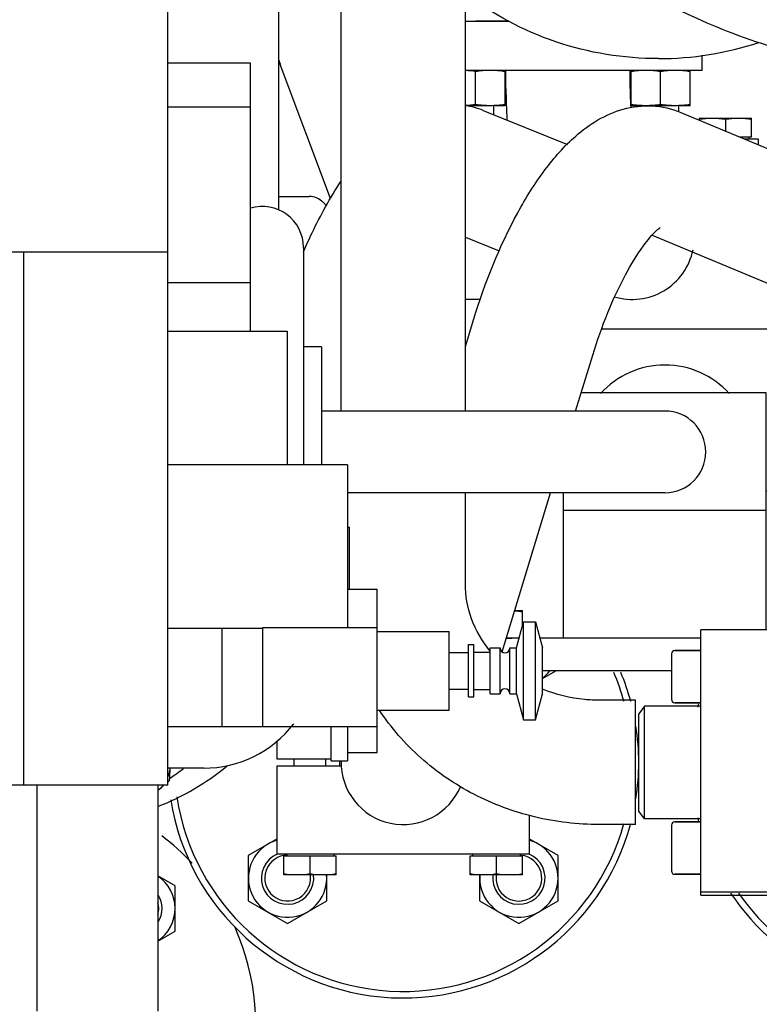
# Model space of a CAD drawing. Header units: millimetres. Extents: x 0 to 1189, y 0 to 841.
# Tile 92 of 106: x 1081 to 1092, y 230 to 245. Entities that reach past the tile are written whole.
import ezdxf

# ---------------------------------------------------------------- set-up
doc = ezdxf.new("R2010")
doc.units = ezdxf.units.MM
doc.header["$LTSCALE"] = 65.395
for name, color, linetype in [('1907_853507_02_PBL1440', 7, 'CONTINUOUS'), ('1907_853700_34_ABL1497', 7, 'CONTINUOUS'), ('1907_853700_34_P01_PBL1498', 7, 'CONTINUOUS'), ('1907_853700_45_ABL1433', 7, 'CONTINUOUS'), ('1907_853700_45_P01_PBL1434', 7, 'CONTINUOUS'), ('1907_854000_21_SIMPLE1_T1_X_PBL1437', 7, 'CONTINUOUS'), ('1907_854000_21_SIMPLE1_X_ABL1436', 7, 'CONTINUOUS'), ('32007_060000_TLKS_KGS_ABL1415', 7, 'CONTINUOUS'), ('32007_060000_TLKS_KGS_V_ABL1390', 7, 'CONTINUOUS'), ('32007_061000_TLKS_KGS_ABL1416', 7, 'CONTINUOUS'), ('32007_061000_TLKS_KGS_V_ABL1391', 7, 'CONTINUOUS'), ('32007_836000_01_SIMPLE1_T1_X_PBL1452', 7, 'CONTINUOUS'), ('32007_836000_01_SIMPLE1_T2_X_PBL1451', 7, 'CONTINUOUS'), ('32007_836000_01_SIMPLE1_X_ABL1450', 7, 'CONTINUOUS'), ('32007_853500_03_ABL1417', 7, 'CONTINUOUS'), ('32007_853700_03_ABL1459', 7, 'CONTINUOUS'), ('32007_853700_03_P01_PBL1555', 7, 'CONTINUOUS'), ('32007_853700_04_ABL1448', 7, 'CONTINUOUS'), ('32007_853700_04_P01_PBL1449', 7, 'CONTINUOUS'), ('32007_853700_07_ABL1461', 7, 'CONTINUOUS'), ('32007_853701_03_PBL1447', 7, 'CONTINUOUS'), ('32007_853901_02_PBL1462', 7, 'CONTINUOUS'), ('32007_881500_01_SIMPLE1_T2_X_PBL1803', 7, 'CONTINUOUS'), ('32007_881500_01_SIMPLE1_T2_X_PBL1808', 7, 'CONTINUOUS'), ('32007_881500_01_SIMPLE1_T2_X_PBL1812', 7, 'CONTINUOUS'), ('32007_881500_01_SIMPLE1_T4_X_PBL1412', 7, 'CONTINUOUS'), ('32007_881500_01_SIMPLE1_X_ABL1397', 7, 'CONTINUOUS'), ('32097_000000_TLKS_MARKETING_ABL1302', 7, 'CONTINUOUS'), ('34007_452000_01_SIMPLE1_T1_X_PBL1410', 7, 'CONTINUOUS'), ('34007_452000_01_SIMPLE1_X_ABL1409', 7, 'CONTINUOUS'), ('B32X38-DIN2576-MAK_PBL1809', 7, 'CONTINUOUS'), ('CFS102-ST_SCHERER_PBL1435', 7, 'CONTINUOUS'), ('D910-G1_2A_PBL1802', 7, 'CONTINUOUS'), ('I4014-M10X70_PBL1456', 7, 'CONTINUOUS'), ('I4014-M10X80_PBL1422', 7, 'CONTINUOUS'), ('I4014-M10X80_PBL1423', 7, 'CONTINUOUS'), ('I4014-M12X45_PBL1577', 7, 'CONTINUOUS'), ('I4014-M12X45_PBL1578', 7, 'CONTINUOUS'), ('I4014-M16X55_PBL1807', 7, 'CONTINUOUS'), ('I4014-M16X55_PBL1810', 7, 'CONTINUOUS'), ('I4014-M16X55_PBL1811', 7, 'CONTINUOUS'), ('I4032-M10_PBL1441', 7, 'CONTINUOUS'), ('I4032-M12_PBL1457', 7, 'CONTINUOUS'), ('I4032-M12_PBL1458', 7, 'CONTINUOUS'), ('I4032-M16_PBL1558', 7, 'CONTINUOUS'), ('I4032-M16_PBL1559', 7, 'CONTINUOUS'), ('I4032-M16_PBL1564', 7, 'CONTINUOUS'), ('I4032-M16_PBL1572', 7, 'CONTINUOUS'), ('I4762-M10X35_PBL1424', 7, 'CONTINUOUS'), ('I4762-M10X35_PBL1439', 7, 'CONTINUOUS'), ('N4011-C1-82X39_PBL1460', 7, 'CONTINUOUS'), ('N4011-C1-82X39_PBL1464', 7, 'CONTINUOUS'), ('N6003-10_5X20-2_PBL1455', 7, 'CONTINUOUS'), ('RKD3000-38_PBL1425', 7, 'CONTINUOUS'), ('RKD3000-38_PBL1438', 7, 'CONTINUOUS'), ('top_7_VBL1301', 7, 'CONTINUOUS')]:
    doc.layers.add(name, color=color, linetype=linetype)

# ---------------------------------------------------------------- blocks, each defined once
blk = doc.blocks.new('32007_881500_01_SIMPLE1_T4_X_PBL1412', base_point=(1091.689, 233.574))
at = {"layer": '32007_881500_01_SIMPLE1_T4_X_PBL1412', "color": 7, "linetype": 'Continuous'}
for p, q in [((1092.364, 235.602), (1091.014, 235.602)), ((1091.014, 231.547), (1091.014, 235.602)), ((1092.364, 231.547), (1092.364, 235.602)), ((1091.014, 231.597), (1092.364, 231.597)), ((1091.014, 231.547), (1092.364, 231.547))]:
    blk.add_line(p, q, dxfattribs=at)
blk = doc.blocks.new('32007_881500_01_SIMPLE1_T2_X_PBL1803', base_point=(1081.246, 229.912))
at = {"layer": '32007_881500_01_SIMPLE1_T2_X_PBL1803', "color": 7, "linetype": 'Continuous'}
for radius, start, end in [(3.6, 43.1077, 53.0558), (3.6, 231.8188, 24.1829), (3.5, 230.6393, 360)]:
    blk.add_arc((1080.609, 229.577), radius, start, end, dxfattribs=at)
blk = doc.blocks.new('32007_881500_01_SIMPLE1_T2_X_PBL1808', base_point=(1086.487, 234.91))
at = {"layer": '32007_881500_01_SIMPLE1_T2_X_PBL1808', "color": 7, "linetype": 'Continuous'}
for radius, start, end in [(3.5, 15.4521, 23.1422), (3.6, 15.0058, 22.4493), (3.6, 351.1309, 8.8691), (3.6, 189.0991, 344.9942), (3.5, 188.6352, 344.5479)]:
    blk.add_arc((1086.464, 233.577), radius, start, end, dxfattribs=at)
blk = doc.blocks.new('32007_881500_01_SIMPLE1_T2_X_PBL1812', base_point=(1094.514, 234.378))
at = {"layer": '32007_881500_01_SIMPLE1_T2_X_PBL1812', "color": 7, "linetype": 'Continuous'}
for radius, start, end in [(3.5, 20.9501, 23.1422), (3.6, 20.3508, 22.4493), (3.6, 165.65, 166.4053), (3.6, 193.5947, 194.35), (3.6, 213.7054, 339.6492), (3.5, 214.7858, 339.0499)]:
    blk.add_arc((1094.464, 233.577), radius, start, end, dxfattribs=at)
blk = doc.blocks.new('32007_881500_01_SIMPLE1_X_ABL1397', base_point=(1087.351, 252.823))
at = {"layer": '32007_881500_01_SIMPLE1_T2_X_PBL1803'}
blk.add_blockref('32007_881500_01_SIMPLE1_T2_X_PBL1803', (1081.246, 229.912), dxfattribs=at)
at = {"layer": '32007_881500_01_SIMPLE1_T2_X_PBL1808'}
blk.add_blockref('32007_881500_01_SIMPLE1_T2_X_PBL1808', (1086.487, 234.91), dxfattribs=at)
at = {"layer": '32007_881500_01_SIMPLE1_T2_X_PBL1812'}
blk.add_blockref('32007_881500_01_SIMPLE1_T2_X_PBL1812', (1094.514, 234.378), dxfattribs=at)
at = {"layer": '32007_881500_01_SIMPLE1_T4_X_PBL1412'}
blk.add_blockref('32007_881500_01_SIMPLE1_T4_X_PBL1412', (1091.689, 233.574), dxfattribs=at)
blk = doc.blocks.new('34007_452000_01_SIMPLE1_T1_X_PBL1410', base_point=(1076.891, 238.314))
at = {"layer": '34007_452000_01_SIMPLE1_T1_X_PBL1410', "color": 7, "linetype": 'Continuous'}
for p, q in [((1082.864, 233.227), (1082.864, 245.377)), ((1082.864, 244.268), (1084.126, 244.268)), ((1084.126, 244.268), (1084.126, 240.168)), ((1082.864, 243.593), (1084.126, 243.593)), ((1065.864, 241.377), (1082.864, 241.377)), ((1080.664, 233.227), (1080.664, 241.377)), ((1082.864, 240.912), (1084.126, 240.912)), ((1082.864, 240.168), (1084.689, 240.168)), ((1084.689, 240.168), (1084.689, 238.127)), ((1085.614, 238.127), (1082.864, 238.127)), ((1085.614, 238.127), (1085.614, 235.632)), ((1085.614, 236.227), (1086.064, 236.227)), ((1086.064, 233.727), (1086.064, 236.227)), ((1086.064, 235.632), (1084.314, 235.632)), ((1084.314, 235.632), (1084.314, 234.127)), ((1088.194, 235.327), (1088.301, 235.727)), ((1088.301, 235.727), (1088.487, 235.727)), ((1088.301, 234.227), (1088.301, 235.727)), ((1088.487, 235.727), (1088.594, 235.327)), ((1088.487, 234.227), (1088.487, 235.727)), ((1082.864, 235.627), (1084.314, 235.627)), ((1083.689, 235.627), (1083.689, 234.127)), ((1086.064, 235.577), (1087.164, 235.577)), ((1087.164, 234.377), (1087.164, 235.577)), ((1087.464, 235.377), (1087.544, 235.377)), ((1087.464, 234.577), (1087.464, 235.377)), ((1087.544, 234.577), (1087.544, 235.377)), ((1087.794, 235.327), (1087.944, 235.327)), ((1087.794, 234.627), (1087.794, 235.327)), ((1087.944, 234.627), (1087.944, 235.327)), ((1088.094, 235.327), (1088.194, 235.327)), ((1088.094, 234.627), (1088.094, 235.327)), ((1088.194, 234.627), (1088.194, 235.327)), ((1088.594, 234.627), (1088.594, 235.327)), ((1087.164, 235.257), (1087.464, 235.257)), ((1087.544, 235.264), (1087.794, 235.264)), ((1087.164, 234.697), (1087.464, 234.697)), ((1087.464, 234.577), (1087.544, 234.577)), ((1087.544, 234.689), (1087.794, 234.689)), ((1087.794, 234.627), (1087.944, 234.627)), ((1088.094, 234.627), (1088.194, 234.627)), ((1088.194, 234.627), (1088.301, 234.227)), ((1088.487, 234.227), (1088.594, 234.627)), ((1086.064, 234.377), (1087.164, 234.377)), ((1082.864, 234.127), (1086.064, 234.127)), ((1085.364, 233.602), (1085.364, 234.127)), ((1085.614, 234.127), (1085.614, 233.602)), ((1088.301, 234.227), (1088.487, 234.227)), ((1085.614, 233.727), (1086.064, 233.727)), ((1085.364, 233.602), (1085.614, 233.602)), ((1082.864, 233.227), (1065.864, 233.227)), ((1080.864, 233.227), (1080.864, 229.777)), ((1082.714, 233.227), (1082.714, 229.777))]:
    blk.add_line(p, q, dxfattribs=at)
for centre, start, end in [((1088.019, 235.327), 180.0191, 359.9618), ((1088.019, 234.627), 0.0382, 179.9809)]:
    blk.add_arc(centre, 0.075, start, end, dxfattribs=at)
blk = doc.blocks.new('34007_452000_01_SIMPLE1_X_ABL1409', base_point=(1076.891, 238.314))
at = {"layer": '34007_452000_01_SIMPLE1_T1_X_PBL1410'}
blk.add_blockref('34007_452000_01_SIMPLE1_T1_X_PBL1410', (1076.891, 238.314), dxfattribs=at)
blk = doc.blocks.new('1907_854000_21_SIMPLE1_T1_X_PBL1437', base_point=(1087.439, 237.767))
at = {"layer": '1907_854000_21_SIMPLE1_T1_X_PBL1437', "color": 7, "linetype": 'Continuous'}
for p, q in [((1084.939, 241.445), (1084.939, 238.127)), ((1085.214, 239.927), (1084.939, 239.927)), ((1085.214, 239.927), (1085.214, 238.127)), ((1092.014, 239.227), (1089.185, 239.227)), ((1092.014, 235.602), (1092.014, 239.227)), ((1090.464, 238.947), (1085.214, 238.947)), ((1090.464, 237.697), (1085.614, 237.697)), ((1088.914, 235.477), (1088.914, 237.697)), ((1092.014, 237.427), (1088.914, 237.427)), ((1085.614, 237.172), (1085.642, 237.172)), ((1085.642, 236.227), (1085.642, 237.172)), ((1083.414, 233.489), (1082.864, 233.489))]:
    blk.add_line(p, q, dxfattribs=at)
for centre, radius, start, end in [((1084.314, 241.447), 0.625, 0, 107.0168), ((1090.464, 238.322), 1.328, 42.1927, 137.8073), ((1090.464, 238.322), 0.625, 270, 90), ((1083.414, 235.227), 1.738, 270, 322.3873)]:
    blk.add_arc(centre, radius, start, end, dxfattribs=at)
blk = doc.blocks.new('1907_854000_21_SIMPLE1_X_ABL1436', base_point=(1087.439, 237.767))
at = {"layer": '1907_854000_21_SIMPLE1_T1_X_PBL1437'}
blk.add_blockref('1907_854000_21_SIMPLE1_T1_X_PBL1437', (1087.439, 237.767), dxfattribs=at)
blk = doc.blocks.new('32007_836000_01_SIMPLE1_T2_X_PBL1451', base_point=(1100.714, 245.977))
at = {"layer": '32007_836000_01_SIMPLE1_T2_X_PBL1451', "color": 7, "linetype": 'Continuous'}
for p, q in [((1101.214, 250.977), (1100.214, 250.977)), ((1100.214, 240.977), (1100.214, 250.977)), ((1101.214, 240.977), (1101.214, 250.977)), ((1101.214, 240.977), (1100.214, 240.977))]:
    blk.add_line(p, q, dxfattribs=at)
blk = doc.blocks.new('32007_836000_01_SIMPLE1_T1_X_PBL1452', base_point=(1093.592, 247.129))
at = {"layer": '32007_836000_01_SIMPLE1_T1_X_PBL1452', "color": 7, "linetype": 'Continuous'}
for p, q in [((1100.114, 250.977), (1099.114, 250.977)), ((1099.114, 240.977), (1099.114, 250.977)), ((1100.114, 240.977), (1100.114, 250.977)), ((1094.989, 248.678), (1094.989, 248.935)), ((1088.114, 248.541), (1088.114, 248.678)), ((1099.114, 248.226), (1097.864, 248.226)), ((1099.114, 248.226), (1097.864, 248.226)), ((1099.114, 243.726), (1097.864, 243.726)), ((1099.114, 243.726), (1097.864, 243.726)), ((1100.114, 240.977), (1099.114, 240.977))]:
    blk.add_line(p, q, dxfattribs=at)
for centre, radius, start, end in [((1090.903, 248.678), 4.086, 356.8478, 359.9993), ((1090.365, 249.233), 4.901, 269.9906, 288.2405)]:
    blk.add_arc(centre, radius, start, end, dxfattribs=at)
for points, knots in [([(1087.069, 251.985), (1087.501, 252.396), (1088.545, 253.056), (1089.758, 253.281), (1090.364, 253.281)], [0, 0, 0, 0, 0.495893, 1, 1, 1, 1]), ([(1090.364, 253.281), (1090.964, 253.281), (1092.167, 253.059), (1093.703, 252.103), (1094.743, 250.658), (1094.989, 249.501), (1094.989, 248.935)], [0, 0, 0, 0, 0.257137, 0.510152, 0.757222, 1, 1, 1, 1]), ([(1087.101, 251.759), (1087.532, 252.161), (1088.568, 252.805), (1089.766, 253.024), (1090.364, 253.024)], [0, 0, 0, 0, 0.495983, 1, 1, 1, 1]), ([(1090.364, 253.024), (1090.964, 253.024), (1092.167, 252.803), (1093.703, 251.846), (1094.743, 250.402), (1094.989, 249.245), (1094.989, 248.678)], [0, 0, 0, 0, 0.257137, 0.510152, 0.757222, 1, 1, 1, 1]), ([(1088.114, 248.678), (1088.114, 249.015), (1088.296, 249.707), (1089.036, 250.485), (1090.062, 250.856), (1090.796, 250.78), (1091.133, 250.665)], [0, 0, 0, 0, 0.241774, 0.489487, 0.743844, 1, 1, 1, 1]), ([(1091.133, 250.665), (1091.473, 250.549), (1092.099, 250.16), (1092.464, 249.513), (1092.551, 249.176)], [0, 0, 0, 0, 0.507337, 1, 1, 1, 1]), ([(1097.864, 248.226), (1097.219, 248.226), (1096.271, 248.271), (1095.053, 248.429), (1094.239, 248.583), (1093.533, 248.768), (1092.971, 248.964), (1092.596, 249.143), (1092.414, 249.255), (1092.362, 249.299)], [0, 0, 0, 0, 0.341287, 0.501733, 0.649611, 0.780124, 0.887523, 0.964219, 1, 1, 1, 1]), ([(1097.864, 243.726), (1096.706, 243.726), (1095.007, 243.843), (1092.863, 244.267), (1091.449, 244.703), (1090.201, 245.284), (1089.128, 246.075), (1088.323, 247.168), (1088.114, 248.081), (1088.114, 248.541)], [0, 0, 0, 0, 0.292122, 0.427024, 0.550825, 0.664355, 0.772786, 0.883815, 1, 1, 1, 1]), ([(1090.364, 244.332), (1089.834, 244.332), (1088.774, 244.504), (1087.825, 245.011), (1087.412, 245.332)], [0, 0, 0, 0, 0.503217, 1, 1, 1, 1])]:
    blk.add_open_spline(points, degree=3, knots=knots, dxfattribs=at)
blk = doc.blocks.new('32007_836000_01_SIMPLE1_X_ABL1450', base_point=(1094.142, 247.129))
at = {"layer": '32007_836000_01_SIMPLE1_T1_X_PBL1452'}
blk.add_blockref('32007_836000_01_SIMPLE1_T1_X_PBL1452', (1093.592, 247.129), dxfattribs=at)
at = {"layer": '32007_836000_01_SIMPLE1_T2_X_PBL1451'}
blk.add_blockref('32007_836000_01_SIMPLE1_T2_X_PBL1451', (1100.714, 245.977), dxfattribs=at)
blk = doc.blocks.new('32007_061000_TLKS_KGS_V_ABL1391', base_point=(1062.525, 268.691))
at = {"layer": '1907_854000_21_SIMPLE1_X_ABL1436'}
blk.add_blockref('1907_854000_21_SIMPLE1_X_ABL1436', (1087.439, 237.767), dxfattribs=at)
at = {"layer": '32007_836000_01_SIMPLE1_X_ABL1450'}
blk.add_blockref('32007_836000_01_SIMPLE1_X_ABL1450', (1094.142, 247.129), dxfattribs=at)
at = {"layer": '32007_881500_01_SIMPLE1_X_ABL1397'}
blk.add_blockref('32007_881500_01_SIMPLE1_X_ABL1397', (1087.351, 252.823), dxfattribs=at)
at = {"layer": '34007_452000_01_SIMPLE1_X_ABL1409'}
blk.add_blockref('34007_452000_01_SIMPLE1_X_ABL1409', (1076.891, 238.314), dxfattribs=at)
blk = doc.blocks.new('32007_060000_TLKS_KGS_V_ABL1390', base_point=(1062.525, 268.691))
at = {"layer": '32007_061000_TLKS_KGS_V_ABL1391'}
blk.add_blockref('32007_061000_TLKS_KGS_V_ABL1391', (1062.525, 268.691), dxfattribs=at)
blk = doc.blocks.new('I4014-M10X80_PBL1422', base_point=(1087.889, 232.017))
at = {"layer": 'I4014-M10X80_PBL1422', "color": 7, "linetype": 'Continuous'}
for p, q in [((1087.524, 232.177), (1087.524, 232.147)), ((1088.254, 232.177), (1088.254, 232.147)), ((1087.489, 232.147), (1088.289, 232.147)), ((1087.489, 231.857), (1087.489, 232.147)), ((1087.889, 231.873), (1087.889, 232.147)), ((1088.289, 231.857), (1088.289, 232.147)), ((1088.289, 231.857), (1087.489, 231.857))]:
    blk.add_line(p, q, dxfattribs=at)
for points in [[(1087.689, 231.857), (1087.622, 231.857), (1087.555, 231.863), (1087.489, 231.873)], [(1087.889, 231.873), (1087.823, 231.863), (1087.756, 231.857), (1087.689, 231.857)], [(1088.089, 231.857), (1088.022, 231.857), (1087.955, 231.863), (1087.889, 231.873)], [(1088.289, 231.873), (1088.223, 231.863), (1088.156, 231.857), (1088.089, 231.857)]]:
    blk.add_open_spline(points, degree=3, dxfattribs=at)
blk = doc.blocks.new('I4014-M10X80_PBL1423', base_point=(1085.039, 232.742))
at = {"layer": 'I4014-M10X80_PBL1423', "color": 7, "linetype": 'Continuous'}
for p, q in [((1084.796, 233.527), (1084.796, 233.627)), ((1085.281, 233.527), (1085.281, 233.627)), ((1084.674, 232.177), (1084.674, 232.147)), ((1085.404, 232.177), (1085.404, 232.147)), ((1084.639, 232.147), (1085.439, 232.147)), ((1084.639, 231.857), (1084.639, 232.147)), ((1085.039, 231.873), (1085.039, 232.147)), ((1085.439, 231.857), (1085.439, 232.147)), ((1085.439, 231.857), (1084.639, 231.857))]:
    blk.add_line(p, q, dxfattribs=at)
for points in [[(1084.839, 231.857), (1084.772, 231.857), (1084.705, 231.863), (1084.639, 231.873)], [(1085.039, 231.873), (1084.973, 231.863), (1084.906, 231.857), (1084.839, 231.857)], [(1085.239, 231.857), (1085.172, 231.857), (1085.105, 231.863), (1085.039, 231.873)], [(1085.439, 231.873), (1085.373, 231.863), (1085.306, 231.857), (1085.239, 231.857)]]:
    blk.add_open_spline(points, degree=3, dxfattribs=at)
blk = doc.blocks.new('I4762-M10X35_PBL1424', base_point=(1090.789, 232.267))
at = {"layer": 'I4762-M10X35_PBL1424', "color": 7, "linetype": 'Continuous'}
for p, q in [((1091.014, 232.667), (1090.614, 232.667)), ((1090.614, 232.667), (1091.014, 232.667)), ((1090.564, 232.617), (1090.564, 231.917)), ((1091.014, 231.867), (1090.614, 231.867)), ((1090.614, 231.867), (1091.014, 231.867))]:
    blk.add_line(p, q, dxfattribs=at)
for centre, start, end in [((1090.614, 232.617), 90, 180), ((1090.614, 231.917), 180, 270)]:
    blk.add_arc(centre, 0.05, start, end, dxfattribs=at)
blk = doc.blocks.new('RKD3000-38_PBL1425', base_point=(1086.464, 232.852))
at = {"layer": 'RKD3000-38_PBL1425', "color": 7, "linetype": 'Continuous'}
for p, q in [((1084.539, 233.527), (1085.515, 233.527)), ((1084.539, 232.177), (1084.539, 233.527)), ((1088.389, 232.771), (1088.389, 232.177)), ((1088.389, 232.177), (1084.539, 232.177))]:
    blk.add_line(p, q, dxfattribs=at)
blk = doc.blocks.new('1907_853700_45_P01_PBL1434', base_point=(1077.592, 241.902))
at = {"layer": '1907_853700_45_P01_PBL1434', "color": 7, "linetype": 'Continuous'}
for p, q in [((1085.514, 238.947), (1085.514, 248.827)), ((1087.414, 238.947), (1087.414, 248.827)), ((1087.414, 236.306), (1087.414, 237.697)), ((1090.014, 234.527), (1089.464, 234.527)), ((1090.014, 232.627), (1090.014, 234.527)), ((1090.014, 232.627), (1089.464, 232.627))]:
    blk.add_line(p, q, dxfattribs=at)
for points, knots in [([(1087.79, 235.281), (1087.671, 235.427), (1087.481, 235.753), (1087.414, 236.126), (1087.414, 236.306)], [0, 0, 0, 0, 0.512096, 1, 1, 1, 1]), ([(1089.464, 234.527), (1089.389, 234.527), (1089.092, 234.541), (1088.797, 234.612), (1088.592, 234.697)], [0, 0, 0, 0, 0.252946, 1, 1, 1, 1]), ([(1089.464, 232.627), (1089.131, 232.627), (1088.465, 232.705), (1087.528, 233.053), (1086.71, 233.611), (1086.278, 234.107), (1086.1, 234.376)], [0, 0, 0, 0, 0.253499, 0.505329, 0.754298, 1, 1, 1, 1])]:
    blk.add_open_spline(points, degree=3, knots=knots, dxfattribs=at)
blk = doc.blocks.new('CFS102-ST_SCHERER_PBL1435', base_point=(1090.539, 233.577))
at = {"layer": 'CFS102-ST_SCHERER_PBL1435', "color": 7, "linetype": 'Continuous'}
for p, q in [((1090.153, 234.439), (1090.064, 234.32)), ((1091.014, 234.439), (1090.153, 234.439)), ((1090.153, 232.714), (1090.153, 234.439)), ((1090.064, 232.833), (1090.064, 234.32)), ((1090.153, 232.714), (1090.064, 232.833)), ((1091.014, 232.714), (1090.153, 232.714))]:
    blk.add_line(p, q, dxfattribs=at)
blk = doc.blocks.new('1907_853700_45_ABL1433', base_point=(1078.092, 241.902))
at = {"layer": '1907_853700_45_P01_PBL1434'}
blk.add_blockref('1907_853700_45_P01_PBL1434', (1077.592, 241.902), dxfattribs=at)
at = {"layer": 'CFS102-ST_SCHERER_PBL1435'}
blk.add_blockref('CFS102-ST_SCHERER_PBL1435', (1090.539, 233.577), dxfattribs=at)
blk = doc.blocks.new('RKD3000-38_PBL1438', base_point=(1084.951, 233.767))
at = {"layer": 'RKD3000-38_PBL1438', "color": 7, "linetype": 'Continuous'}
for p, q in [((1084.539, 233.627), (1084.539, 233.908)), ((1085.364, 233.627), (1084.539, 233.627))]:
    blk.add_line(p, q, dxfattribs=at)
blk = doc.blocks.new('I4762-M10X35_PBL1439', base_point=(1090.789, 234.887))
at = {"layer": 'I4762-M10X35_PBL1439', "color": 7, "linetype": 'Continuous'}
for p, q in [((1090.564, 235.237), (1090.564, 234.537)), ((1091.014, 235.287), (1090.614, 235.287)), ((1090.614, 235.287), (1091.014, 235.287)), ((1091.014, 234.487), (1090.614, 234.487)), ((1090.614, 234.487), (1091.014, 234.487))]:
    blk.add_line(p, q, dxfattribs=at)
for centre, start, end in [((1090.614, 235.237), 90, 180), ((1090.614, 234.537), 180, 270)]:
    blk.add_arc(centre, 0.05, start, end, dxfattribs=at)
blk = doc.blocks.new('1907_853507_02_PBL1440', base_point=(1091.939, 238.602))
at = {"layer": '1907_853507_02_PBL1440', "color": 7, "linetype": 'Continuous'}
for p, q in [((1084.564, 242.227), (1085.025, 242.227)), ((1085.238, 242.139), (1085.291, 242.085)), ((1087.414, 239.962), (1087.421, 239.956)), ((1092.014, 237.727), (1099.014, 237.727)), ((1099.314, 237.427), (1099.314, 234.977)), ((1088.234, 235.477), (1088.038, 235.477)), ((1091.014, 235.477), (1088.554, 235.477)), ((1092.883, 235.477), (1092.364, 235.477)), ((1096.048, 235.477), (1099.314, 235.477)), ((1090.564, 234.977), (1088.594, 234.977)), ((1099.314, 234.977), (1096.059, 234.977))]:
    blk.add_line(p, q, dxfattribs=at)
blk.add_circle((1097.314, 237.027), 0.3, dxfattribs=at)
for centre, start in [((1085.025, 241.927), 45), ((1099.014, 237.427), 0)]:
    blk.add_arc(centre, 0.3, start, 90, dxfattribs=at)
blk = doc.blocks.new('I4032-M10_PBL1441', base_point=(1088.164, 235.687))
at = {"layer": 'I4032-M10_PBL1441', "color": 7, "linetype": 'Continuous'}
for p in [(1088.167, 235.897), (1088.289, 235.681)]:
    blk.add_line(p, (1088.289, 235.897), dxfattribs=at)
blk.add_arc((1088.09, 236.621), 1.145, 267.403, 269.9223, dxfattribs=at)
for points in [[(1088.166, 235.894), (1088.207, 235.891), (1088.248, 235.886), (1088.289, 235.88)], [(1088.089, 235.477), (1088.138, 235.477), (1088.188, 235.48), (1088.237, 235.486)]]:
    blk.add_open_spline(points, degree=3, dxfattribs=at)
blk = doc.blocks.new('32007_853701_03_PBL1447', base_point=(1091.73, 238.964))
at = {"layer": '32007_853701_03_PBL1447', "color": 7, "linetype": 'Continuous'}
for p in [(1089.496, 240.202), (1093.964, 237.727)]:
    blk.add_line(p, (1093.964, 240.202), dxfattribs=at)
blk = doc.blocks.new('32007_853700_04_P01_PBL1449', base_point=(1086.814, 238.605))
at = {"layer": '32007_853700_04_P01_PBL1449', "color": 7, "linetype": 'Continuous'}
for p, q in [((1085.351, 242.193), (1084.585, 244.243)), ((1087.686, 243.54), (1088.976, 243.022)), ((1087.414, 241.602), (1087.931, 241.394)), ((1087.642, 240.652), (1087.414, 240.652))]:
    blk.add_line(p, q, dxfattribs=at)
for centre, radius, start, end in [((1088.349, 245.649), 4.017, 199.4966, 200.478), ((1087.207, 242.347), 1.286, 68.1388, 80.7149), ((1089.964, 241.602), 0.95, 253.1477, 348.2831), ((1081.265, 236.577), 3.95, 291.5228, 309.3977)]:
    blk.add_arc(centre, radius, start, end, dxfattribs=at)
blk.add_open_spline([(1084.938, 241.376), (1084.98, 241.474), (1085.149, 241.845), (1085.346, 242.204), (1085.512, 242.454)], degree=3, knots=[0, 0, 0, 0, 0.263112, 1, 1, 1, 1], dxfattribs=at)
blk = doc.blocks.new('N4011-C1-82X39_PBL1464', base_point=(1085.039, 246.727))
at = {"layer": 'N4011-C1-82X39_PBL1464', "color": 7, "linetype": 'Continuous'}
blk.add_line((1085.514, 246.727), (1084.564, 246.727), dxfattribs=at)
blk = doc.blocks.new('32007_853700_04_ABL1448', base_point=(1086.814, 239.814))
at = {"layer": '32007_853700_04_P01_PBL1449'}
blk.add_blockref('32007_853700_04_P01_PBL1449', (1086.814, 238.605), dxfattribs=at)
at = {"layer": 'N4011-C1-82X39_PBL1464'}
blk.add_blockref('N4011-C1-82X39_PBL1464', (1085.039, 246.727), dxfattribs=at)
blk = doc.blocks.new('N6003-10_5X20-2_PBL1455', base_point=(1091.788, 243.059))
at = {"layer": 'N6003-10_5X20-2_PBL1455', "color": 7, "linetype": 'Continuous'}
for q in [(1091.687, 243.102), (1091.889, 243.017)]:
    blk.add_line((1091.889, 243.102), q, dxfattribs=at)
blk = doc.blocks.new('I4014-M10X70_PBL1456', base_point=(1091.389, 243.262))
at = {"layer": 'I4014-M10X70_PBL1456', "color": 7, "linetype": 'Continuous'}
for p, q in [((1090.989, 243.422), (1091.789, 243.422)), ((1090.989, 243.422), (1090.989, 243.393)), ((1091.389, 243.405), (1091.389, 243.226)), ((1091.789, 243.132), (1091.789, 243.422)), ((1091.789, 243.132), (1091.615, 243.132)), ((1091.754, 243.102), (1091.754, 243.132))]:
    blk.add_line(p, q, dxfattribs=at)
for points in [[(1090.989, 243.405), (1091.055, 243.415), (1091.122, 243.422), (1091.189, 243.422)], [(1091.189, 243.422), (1091.256, 243.422), (1091.323, 243.415), (1091.389, 243.405)], [(1091.389, 243.405), (1091.455, 243.415), (1091.522, 243.422), (1091.589, 243.422)], [(1091.589, 243.422), (1091.656, 243.422), (1091.723, 243.415), (1091.789, 243.405)]]:
    blk.add_open_spline(points, degree=3, dxfattribs=at)
blk = doc.blocks.new('I4032-M12_PBL1457', base_point=(1090.398, 243.882))
at = {"layer": 'I4032-M12_PBL1457', "color": 7, "linetype": 'Continuous'}
for p, q in [((1089.948, 243.612), (1089.948, 244.152)), ((1090.398, 243.63), (1090.398, 244.133)), ((1090.848, 243.612), (1090.848, 244.152)), ((1090.623, 243.612), (1089.948, 243.612)), ((1090.848, 243.612), (1090.698, 243.612))]:
    blk.add_line(p, q, dxfattribs=at)
for points in [[(1090.173, 244.152), (1090.098, 244.152), (1090.022, 244.144), (1089.948, 244.133)], [(1090.398, 244.133), (1090.324, 244.144), (1090.248, 244.152), (1090.173, 244.152)], [(1090.623, 244.152), (1090.548, 244.152), (1090.472, 244.144), (1090.398, 244.133)], [(1090.848, 244.133), (1090.774, 244.144), (1090.698, 244.152), (1090.623, 244.152)], [(1090.173, 243.612), (1090.098, 243.612), (1090.022, 243.619), (1089.948, 243.63)], [(1090.398, 243.63), (1090.324, 243.619), (1090.248, 243.612), (1090.173, 243.612)], [(1090.623, 243.612), (1090.548, 243.612), (1090.472, 243.619), (1090.398, 243.63)], [(1090.848, 243.63), (1090.774, 243.619), (1090.698, 243.612), (1090.623, 243.612)]]:
    blk.add_open_spline(points, degree=3, dxfattribs=at)
blk = doc.blocks.new('I4032-M12_PBL1458', base_point=(1087.717, 243.882))
at = {"layer": 'I4032-M12_PBL1458', "color": 7, "linetype": 'Continuous'}
for p, q in [((1087.57, 243.63), (1087.57, 244.133)), ((1088.02, 243.612), (1088.02, 244.152)), ((1087.795, 243.612), (1087.414, 243.612)), ((1088.02, 243.612), (1087.87, 243.612))]:
    blk.add_line(p, q, dxfattribs=at)
for points in [[(1087.57, 244.133), (1087.518, 244.141), (1087.466, 244.147), (1087.414, 244.15)], [(1087.795, 244.152), (1087.719, 244.152), (1087.644, 244.144), (1087.57, 244.133)], [(1088.02, 244.133), (1087.945, 244.144), (1087.87, 244.152), (1087.795, 244.152)], [(1087.57, 243.63), (1087.518, 243.622), (1087.466, 243.617), (1087.414, 243.614)], [(1087.795, 243.612), (1087.719, 243.612), (1087.644, 243.619), (1087.57, 243.63)], [(1088.02, 243.63), (1087.945, 243.619), (1087.87, 243.612), (1087.795, 243.612)]]:
    blk.add_open_spline(points, degree=3, dxfattribs=at)
blk = doc.blocks.new('N4011-C1-82X39_PBL1460', base_point=(1089.224, 244.527))
at = {"layer": 'N4011-C1-82X39_PBL1460', "color": 7, "linetype": 'Continuous'}
for p, q in [((1088.08, 244.902), (1087.57, 244.902)), ((1091.034, 244.152), (1091.034, 244.387)), ((1091.034, 244.152), (1087.414, 244.152))]:
    blk.add_line(p, q, dxfattribs=at)
blk = doc.blocks.new('32007_853700_03_P01_PBL1555', base_point=(1089.347, 238.684))
at = {"layer": '32007_853700_03_P01_PBL1555', "color": 7, "linetype": 'Continuous'}
for p, q in [((1088.034, 243.875), (1088.034, 244.152)), ((1089.934, 243.875), (1089.934, 244.152)), ((1090.707, 243.511), (1093.18, 242.478)), ((1090.269, 241.634), (1092.448, 240.725)), ((1087.414, 239.933), (1087.543, 240.354)), ((1089.099, 238.947), (1089.36, 239.799)), ((1087.974, 235.268), (1088.717, 237.697))]:
    blk.add_line(p, q, dxfattribs=at)
for centre, radius, start, end in [((1095.325, 243.875), 7.291, 179.9941, 183.8005), ((1095.34, 243.875), 5.407, 179.9957, 183.0828), ((1092.814, 241.602), 0.95, 247.3432, 67.3432), ((1086.464, 233.577), 0.95, 178.4825, 337.6524)]:
    blk.add_arc(centre, radius, start, end, dxfattribs=at)
for points, knots in [([(1089.1, 243.148), (1089.309, 243.332), (1089.688, 243.565), (1090.27, 243.635), (1090.568, 243.569), (1090.707, 243.511)], [0, 0, 0, 0, 0.482759, 0.738103, 1, 1, 1, 1]), ([(1087.543, 240.354), (1087.714, 240.914), (1088.03, 241.705), (1088.598, 242.622), (1088.925, 242.995), (1089.1, 243.148)], [0, 0, 0, 0, 0.543212, 0.783845, 1, 1, 1, 1]), ([(1089.36, 239.799), (1089.427, 240.019), (1089.575, 240.438), (1089.834, 241), (1090.091, 241.424), (1090.27, 241.647), (1090.352, 241.719)], [0, 0, 0, 0, 0.317466, 0.609951, 0.849915, 1, 1, 1, 1]), ([(1090.352, 241.719), (1090.357, 241.724), (1090.37, 241.735), (1090.383, 241.745), (1090.392, 241.751)], [0, 0, 0, 0, 0.389191, 1, 1, 1, 1])]:
    blk.add_open_spline(points, degree=3, knots=knots, dxfattribs=at)
blk = doc.blocks.new('B32X38-DIN2576-MAK_PBL1809', base_point=(1085.49, 233.565))
at = {"layer": 'B32X38-DIN2576-MAK_PBL1809', "color": 7, "linetype": 'Continuous'}
blk.add_arc((1086.464, 233.577), 0.975, 178.5675, 182.8595, dxfattribs=at)
blk = doc.blocks.new('32007_853700_03_ABL1459', base_point=(1089.334, 239.059))
at = {"layer": '32007_853700_03_P01_PBL1555'}
blk.add_blockref('32007_853700_03_P01_PBL1555', (1089.347, 238.684), dxfattribs=at)
at = {"layer": 'B32X38-DIN2576-MAK_PBL1809'}
blk.add_blockref('B32X38-DIN2576-MAK_PBL1809', (1085.49, 233.565), dxfattribs=at)
at = {"layer": 'N4011-C1-82X39_PBL1460'}
blk.add_blockref('N4011-C1-82X39_PBL1460', (1089.224, 244.527), dxfattribs=at)
blk = doc.blocks.new('32007_853901_02_PBL1462', base_point=(1087.747, 244.902))
at = {"layer": '32007_853901_02_PBL1462', "color": 7, "linetype": 'Continuous'}
blk.add_line((1087.414, 244.902), (1088.08, 244.902), dxfattribs=at)
blk = doc.blocks.new('32007_853700_07_ABL1461', base_point=(1101.251, 261.841))
at = {"layer": '32007_853901_02_PBL1462'}
blk.add_blockref('32007_853901_02_PBL1462', (1087.747, 244.902), dxfattribs=at)
blk = doc.blocks.new('1907_853700_34_P01_PBL1498', base_point=(1074.876, 242.255))
at = {"layer": '1907_853700_34_P01_PBL1498', "color": 7, "linetype": 'Continuous'}
blk.add_line((1084.564, 242.018), (1084.564, 248.827), dxfattribs=at)
blk.add_arc((1080.663, 236.58), 3.941, 304.5214, 308.2524, dxfattribs=at)
blk = doc.blocks.new('1907_853700_34_ABL1497', base_point=(1074.876, 242.255))
at = {"layer": '1907_853700_34_P01_PBL1498'}
blk.add_blockref('1907_853700_34_P01_PBL1498', (1074.876, 242.255), dxfattribs=at)
blk = doc.blocks.new('I4032-M16_PBL1558', base_point=(1082.845, 231.345))
at = {"layer": 'I4032-M16_PBL1558', "color": 7, "linetype": 'Continuous'}
for p, q in [((1082.977, 231.691), (1082.714, 231.843)), ((1082.977, 230.998), (1082.977, 231.691)), ((1082.714, 230.846), (1082.977, 230.998))]:
    blk.add_line(p, q, dxfattribs=at)
blk.add_arc((1082.377, 231.345), 0.599, 304.2139, 55.7861, dxfattribs=at)
blk = doc.blocks.new('I4032-M16_PBL1559', base_point=(1084.696, 231.764))
at = {"layer": 'I4032-M16_PBL1559', "color": 7, "linetype": 'Continuous'}
for p, q in [((1084.539, 232.411), (1084.096, 232.155)), ((1084.096, 232.155), (1084.096, 231.462)), ((1085.296, 231.462), (1085.296, 231.857)), ((1084.096, 231.462), (1084.696, 231.116)), ((1084.696, 231.116), (1085.296, 231.462))]:
    blk.add_line(p, q, dxfattribs=at)
blk.add_arc((1084.696, 231.809), 0.599, 105.217, 4.5712, dxfattribs=at)
blk = doc.blocks.new('I4032-M16_PBL1564', base_point=(1088.232, 231.764))
at = {"layer": 'I4032-M16_PBL1564', "color": 7, "linetype": 'Continuous'}
for p, q in [((1088.832, 232.155), (1088.389, 232.411)), ((1088.832, 231.462), (1088.832, 232.155)), ((1087.632, 231.857), (1087.632, 231.462)), ((1087.632, 231.462), (1088.232, 231.116)), ((1088.232, 231.116), (1088.832, 231.462))]:
    blk.add_line(p, q, dxfattribs=at)
blk.add_arc((1088.232, 231.809), 0.599, 175.4288, 74.783, dxfattribs=at)
blk = doc.blocks.new('I4032-M16_PBL1572', base_point=(1088.694, 234.919))
at = {"layer": 'I4032-M16_PBL1572', "color": 7, "linetype": 'Continuous'}
blk.add_line((1088.594, 234.861), (1088.795, 234.977), dxfattribs=at)
blk.add_arc((1088.232, 235.344), 0.599, 307.1986, 322.1513, dxfattribs=at)
blk = doc.blocks.new('I4014-M12X45_PBL1577', base_point=(1087.85, 243.543))
at = {"layer": 'I4014-M12X45_PBL1577', "color": 7, "linetype": 'Continuous'}
blk.add_line((1087.85, 243.475), (1087.85, 243.612), dxfattribs=at)
blk = doc.blocks.new('I4014-M12X45_PBL1578', base_point=(1090.378, 243.566))
at = {"layer": 'I4014-M12X45_PBL1578', "color": 7, "linetype": 'Continuous'}
for p, q in [((1090.078, 243.6), (1090.078, 243.612)), ((1090.678, 243.519), (1090.678, 243.612))]:
    blk.add_line(p, q, dxfattribs=at)
blk = doc.blocks.new('D910-G1_2A_PBL1802', base_point=(1082.808, 233.375))
at = {"layer": 'D910-G1_2A_PBL1802', "color": 7, "linetype": 'Continuous'}
for centre, radius, start, end in [((1078.19, 233.602), 4.713, 356.3599, 358.6323), ((1080.386, 236.041), 3.712, 309.2321, 310.7066), ((1079.826, 236.676), 4.56, 311.7909, 312.2764), ((1080.317, 236.126), 3.822, 308.8459, 309.2303), ((1082.531, 233.414), 0.321, 304.8155, 309.2539)]:
    blk.add_arc(centre, radius, start, end, dxfattribs=at)
for points, knots in [([(1082.896, 233.489), (1082.895, 233.477), (1082.888, 233.433), (1082.876, 233.39), (1082.864, 233.358)], [0, 0, 0, 0, 0.254332, 1, 1, 1, 1]), ([(1082.791, 233.224), (1082.787, 233.219), (1082.769, 233.197), (1082.75, 233.178), (1082.734, 233.165)], [0, 0, 0, 0, 0.257203, 1, 1, 1, 1])]:
    blk.add_open_spline(points, degree=3, knots=knots, dxfattribs=at)
blk = doc.blocks.new('I4014-M16X55_PBL1807', base_point=(1082.718, 231.345))
at = {"layer": 'I4014-M16X55_PBL1807', "color": 7, "linetype": 'Continuous'}
for radius, start, end in [(0.35, 344.9874, 15.0126), (0.4, 329.0089, 30.9911)]:
    blk.add_arc((1082.377, 231.345), radius, start, end, dxfattribs=at)
blk = doc.blocks.new('I4014-M16X55_PBL1810', base_point=(1088.112, 232.017))
at = {"layer": 'I4014-M16X55_PBL1810', "color": 7, "linetype": 'Continuous'}
for radius, start, end in [(0.4, 172.9788, 66.8584), (0.35, 168.3857, 83.8569)]:
    blk.add_arc((1088.232, 231.809), radius, start, end, dxfattribs=at)
blk = doc.blocks.new('I4014-M16X55_PBL1811', base_point=(1084.816, 232.017))
at = {"layer": 'I4014-M16X55_PBL1811', "color": 7, "linetype": 'Continuous'}
for radius, start, end in [(0.4, 113.1416, 7.0212), (0.35, 90, 11.6143)]:
    blk.add_arc((1084.696, 231.809), radius, start, end, dxfattribs=at)
blk = doc.blocks.new('32007_853500_03_ABL1417', base_point=(1090.317, 258.864))
at = {"layer": '1907_853507_02_PBL1440'}
blk.add_blockref('1907_853507_02_PBL1440', (1091.939, 238.602), dxfattribs=at)
at = {"layer": '1907_853700_34_ABL1497'}
blk.add_blockref('1907_853700_34_ABL1497', (1074.876, 242.255), dxfattribs=at)
at = {"layer": '1907_853700_45_ABL1433'}
blk.add_blockref('1907_853700_45_ABL1433', (1078.092, 241.902), dxfattribs=at)
at = {"layer": '32007_853700_03_ABL1459'}
blk.add_blockref('32007_853700_03_ABL1459', (1089.334, 239.059), dxfattribs=at)
at = {"layer": '32007_853700_04_ABL1448'}
blk.add_blockref('32007_853700_04_ABL1448', (1086.814, 239.814), dxfattribs=at)
at = {"layer": '32007_853700_07_ABL1461'}
blk.add_blockref('32007_853700_07_ABL1461', (1101.251, 261.841), dxfattribs=at)
at = {"layer": '32007_853701_03_PBL1447'}
blk.add_blockref('32007_853701_03_PBL1447', (1091.73, 238.964), dxfattribs=at)
at = {"layer": 'D910-G1_2A_PBL1802'}
blk.add_blockref('D910-G1_2A_PBL1802', (1082.808, 233.375), dxfattribs=at)
at = {"layer": 'I4014-M10X70_PBL1456'}
blk.add_blockref('I4014-M10X70_PBL1456', (1091.389, 243.262), dxfattribs=at)
at = {"layer": 'I4014-M10X80_PBL1422'}
blk.add_blockref('I4014-M10X80_PBL1422', (1087.889, 232.017), dxfattribs=at)
at = {"layer": 'I4014-M10X80_PBL1423'}
blk.add_blockref('I4014-M10X80_PBL1423', (1085.039, 232.742), dxfattribs=at)
at = {"layer": 'I4014-M12X45_PBL1577'}
blk.add_blockref('I4014-M12X45_PBL1577', (1087.85, 243.543), dxfattribs=at)
at = {"layer": 'I4014-M12X45_PBL1578'}
blk.add_blockref('I4014-M12X45_PBL1578', (1090.378, 243.566), dxfattribs=at)
at = {"layer": 'I4014-M16X55_PBL1807'}
blk.add_blockref('I4014-M16X55_PBL1807', (1082.718, 231.345), dxfattribs=at)
at = {"layer": 'I4014-M16X55_PBL1810'}
blk.add_blockref('I4014-M16X55_PBL1810', (1088.112, 232.017), dxfattribs=at)
at = {"layer": 'I4014-M16X55_PBL1811'}
blk.add_blockref('I4014-M16X55_PBL1811', (1084.816, 232.017), dxfattribs=at)
at = {"layer": 'I4032-M10_PBL1441'}
blk.add_blockref('I4032-M10_PBL1441', (1088.164, 235.687), dxfattribs=at)
at = {"layer": 'I4032-M12_PBL1457'}
blk.add_blockref('I4032-M12_PBL1457', (1090.398, 243.882), dxfattribs=at)
at = {"layer": 'I4032-M12_PBL1458'}
blk.add_blockref('I4032-M12_PBL1458', (1087.717, 243.882), dxfattribs=at)
at = {"layer": 'I4032-M16_PBL1558'}
blk.add_blockref('I4032-M16_PBL1558', (1082.845, 231.345), dxfattribs=at)
at = {"layer": 'I4032-M16_PBL1559'}
blk.add_blockref('I4032-M16_PBL1559', (1084.696, 231.764), dxfattribs=at)
at = {"layer": 'I4032-M16_PBL1564'}
blk.add_blockref('I4032-M16_PBL1564', (1088.232, 231.764), dxfattribs=at)
at = {"layer": 'I4032-M16_PBL1572'}
blk.add_blockref('I4032-M16_PBL1572', (1088.694, 234.919), dxfattribs=at)
at = {"layer": 'I4762-M10X35_PBL1424'}
blk.add_blockref('I4762-M10X35_PBL1424', (1090.789, 232.267), dxfattribs=at)
at = {"layer": 'I4762-M10X35_PBL1439'}
blk.add_blockref('I4762-M10X35_PBL1439', (1090.789, 234.887), dxfattribs=at)
at = {"layer": 'N6003-10_5X20-2_PBL1455'}
blk.add_blockref('N6003-10_5X20-2_PBL1455', (1091.788, 243.059), dxfattribs=at)
at = {"layer": 'RKD3000-38_PBL1425'}
blk.add_blockref('RKD3000-38_PBL1425', (1086.464, 232.852), dxfattribs=at)
at = {"layer": 'RKD3000-38_PBL1438'}
blk.add_blockref('RKD3000-38_PBL1438', (1084.951, 233.767), dxfattribs=at)
blk = doc.blocks.new('32007_061000_TLKS_KGS_ABL1416', base_point=(1054.495, 274.306))
at = {"layer": '32007_853500_03_ABL1417'}
blk.add_blockref('32007_853500_03_ABL1417', (1090.317, 258.864), dxfattribs=at)
blk = doc.blocks.new('32007_060000_TLKS_KGS_ABL1415', base_point=(1054.495, 274.306))
at = {"layer": '32007_061000_TLKS_KGS_ABL1416'}
blk.add_blockref('32007_061000_TLKS_KGS_ABL1416', (1054.495, 274.306), dxfattribs=at)
blk = doc.blocks.new('32097_000000_TLKS_MARKETING_ABL1302', base_point=(922.946, 268.286))
at = {"layer": '32007_060000_TLKS_KGS_ABL1415'}
blk.add_blockref('32007_060000_TLKS_KGS_ABL1415', (1054.495, 274.306), dxfattribs=at)
at = {"layer": '32007_060000_TLKS_KGS_V_ABL1390'}
blk.add_blockref('32007_060000_TLKS_KGS_V_ABL1390', (1062.525, 268.691), dxfattribs=at)
blk = doc.blocks.new('TOP_7_VBL1301', base_point=(914.531, 266.577))
at = {"layer": '32097_000000_TLKS_MARKETING_ABL1302'}
blk.add_blockref('32097_000000_TLKS_MARKETING_ABL1302', (922.946, 268.286), dxfattribs=at)

msp = doc.modelspace()

# ---------------------------------------------------------------- block references
at = {"layer": 'top_7_VBL1301'}
msp.add_blockref('TOP_7_VBL1301', (914.53137, 266.57668), dxfattribs=at)

doc.saveas('drawing.dxf')
